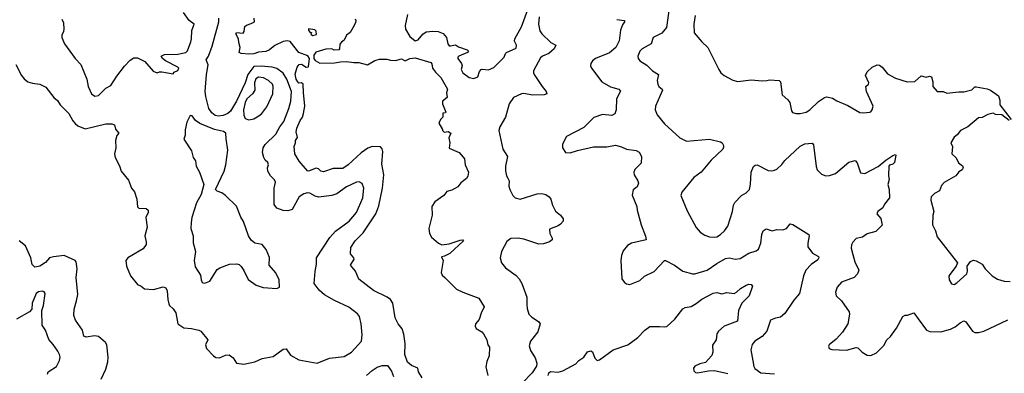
# Model space of a CAD drawing. Extents: x 2133461 to 2293071, y 753526 to 916327.
# Tile 34 of 256: x 2213380 to 2221436, y 802102 to 804992. Entities that reach past the tile are written whole.
import ezdxf

# ---------------------------------------------------------------- set-up
doc = ezdxf.new("R2010")
doc.units = 0

msp = doc.modelspace()

# ---------------------------------------------------------------- linework, layer by layer
at = {"layer": '0CON10XD'}
for points in [[(2218694.4, 805085), (2218672.4, 804927.6), (2218635, 804881.1), (2218563.4, 804846.6), (2218545.7, 804795), (2218472.5, 804755), (2218454, 804735), (2218438.8, 804695), (2218440, 804675), (2218455, 804656.2), (2218510.3, 804620.3), (2218558, 804575), (2218607.5, 804545), (2218596.9, 804495), (2218601.4, 804465), (2218610, 804445), (2218636.2, 804425), (2218640, 804415), (2218582, 804285), (2218579.2, 804255), (2218595.8, 804215), (2218655, 804141.2), (2218780, 804025), (2218835, 803998), (2219025, 804016.7), (2219113.6, 803993.6), (2219127.5, 803985), (2219137.5, 803965), (2219139.3, 803950.7), (2219132.5, 803935), (2219038.8, 803845), (2218956.7, 803745), (2218895, 803702.5), (2218797.3, 803582.7), (2218790, 803555), (2218840.8, 803430.8), (2218915, 803293.8), (2218946.6, 803256.6), (2218985, 803231.9), (2219025, 803217.5), (2219063.7, 803213.7), (2219085, 803218.5), (2219114.4, 803235), (2219148.1, 803265), (2219173.3, 803305), (2219212.2, 803425), (2219219.4, 803475), (2219231.1, 803498.9), (2219285, 803553.8), (2219325, 803576.2), (2219350, 803605), (2219360.6, 803645), (2219365.8, 803745), (2219385, 803792.5), (2219396.4, 803803.6), (2219415, 803806.7), (2219505, 803760), (2219535, 803756.2), (2219555, 803761.2), (2219575, 803771.2), (2219615, 803807.5), (2219640.1, 803839.9), (2219765, 803958.6), (2219805, 803976.9), (2219865, 803982), (2219875, 803970), (2219896.7, 803793.3), (2219906.2, 803765), (2219939.7, 803729.7), (2219975, 803716), (2220005, 803717.5), (2220055, 803736.2), (2220165, 803826.7), (2220215, 803840), (2220231.7, 803821.7), (2220260, 803740), (2220295, 803733.8), (2220405, 803791.2), (2220467.1, 803842.9), (2220525, 803881.2), (2220545, 803890), (2220550, 803885), (2220536.6, 803823.4), (2220525, 803812), (2220496.4, 803803.6), (2220491.2, 803795), (2220488.6, 803715), (2220494.2, 803685), (2220482, 803645), (2220494, 803605), (2220497.5, 803535), (2220456.7, 803485), (2220442.5, 803455), (2220401.2, 803425), (2220393.8, 803405), (2220425.9, 803365.9), (2220437, 803313), (2220385, 803260.8), (2220315, 803242), (2220275, 803213.3), (2220225, 803202.5), (2220197.5, 803175), (2220187, 803153), (2220183.8, 803125), (2220196.1, 803073.9), (2220212.7, 803012.7), (2220246.7, 802945), (2220236, 802915), (2220207.5, 802885), (2220103.2, 802846.8), (2220067.5, 802805), (2220056, 802765), (2220061.2, 802735), (2220103.3, 802695), (2220166.2, 802605), (2220170, 802585), (2220155.8, 802505), (2220111.3, 802438.7), (2220060.4, 802379.6), (2220003.3, 802335), (2219997.5, 802325), (2220002.5, 802305), (2220026.1, 802296.1), (2220145, 802292), (2220225, 802313.8), (2220238.8, 802308.8), (2220272.5, 802275), (2220315, 802250), (2220345, 802246.2), (2220391.2, 802268.8), (2220450.3, 802329.7), (2220473.8, 802375), (2220505, 802403.8), (2220555, 802471.2), (2220605, 802567.5), (2220625, 802577.5), (2220645, 802576), (2220695, 802596.7), (2220731.7, 802548.3), (2220798.8, 802455), (2220825.8, 802444.2), (2220917.9, 802442.1), (2220997.2, 802462.8), (2221035, 802481.4), (2221074.6, 802515.4), (2221105, 802530.6), (2221122.4, 802522.4), (2221175, 802446.2), (2221195, 802436.2), (2221225, 802436), (2221267.5, 802445), (2221465, 802538)], [(2213348, 804625), (2213394.4, 804535), (2213417.4, 804507.4), (2213446.7, 804485), (2213485, 804471.9), (2213545, 804464.3), (2213595, 804440.8), (2213660, 804355), (2213690.3, 804330.3), (2213710, 804295), (2213782, 804225), (2213813.8, 804165), (2213835, 804143.8), (2213854.3, 804124.3), (2213915, 804100), (2214085, 804142), (2214135, 804140), (2214155, 804132.5), (2214165, 804097.5), (2214190, 804065), (2214174.2, 804045), (2214162.5, 804005), (2214165.7, 803945), (2214156, 803895), (2214160.8, 803865), (2214196.9, 803796.9), (2214210.5, 803755), (2214271.1, 803681.1), (2214294.4, 803615), (2214318.6, 803585), (2214337.5, 803525), (2214345, 803461.2), (2214355, 803450.8), (2214415, 803447.8), (2214430, 803435), (2214431.1, 803415), (2214412.5, 803375), (2214423.1, 803295), (2214404.3, 803225), (2214415.8, 803174.2), (2214413.8, 803155), (2214390.5, 803119.5), (2214263.3, 803045), (2214249.2, 803025), (2214255, 802977.5), (2214287.5, 802897.5), (2214345, 802826.7), (2214372.5, 802815), (2214401.2, 802791.2), (2214475, 802785.6), (2214555, 802808), (2214575, 802800), (2214586.6, 802776.6), (2214590.9, 802705), (2214599.7, 802669.7), (2214605.8, 802655), (2214635, 802629.2), (2214657.5, 802595), (2214674.6, 802505), (2214723.1, 802473.1), (2214785, 802468.5), (2214845, 802454.4), (2214860.8, 802445), (2214918.8, 802375), (2214899.2, 802335), (2214908.1, 802305), (2214964.7, 802244.7), (2214985, 802231.9), (2215015, 802228.6), (2215065, 802251.4), (2215095, 802252.5), (2215127.1, 802227.1), (2215155, 802183.8), (2215215, 802177.5), (2215302.5, 802195), (2215365, 802224.2), (2215455, 802240.6), (2215535, 802298.6), (2215560.8, 802300.8), (2215595, 802250.8), (2215665, 802210.8), (2215815, 802185.4), (2215915, 802225.4), (2216035, 802240.6), (2216094.7, 802275.3), (2216176.7, 802365), (2216182.2, 802415), (2216173.3, 802505), (2216158.9, 802565), (2216145, 802589.2), (2216072.8, 802642.8), (2215955, 802695.7), (2215874.5, 802744.5), (2215830.3, 802780.3), (2215790, 802835), (2215796.9, 802935), (2215808.9, 802995), (2215808.6, 803045), (2215917, 803213), (2215965, 803264.6), (2216075.6, 803344.4), (2216134.7, 803415.3), (2216186.9, 803535), (2216195.4, 803615), (2216182.8, 803652.8), (2216157.6, 803667.6), (2216135, 803664.5), (2216055, 803625.4), (2215975, 803569.2), (2215935, 803554.6), (2215825, 803540.5), (2215798.3, 803548.3), (2215755, 803573.3), (2215735, 803575.5), (2215705, 803568.5), (2215667.5, 803545), (2215610.5, 803439.5), (2215575, 803428.8), (2215535, 803433.3), (2215485, 803450.8), (2215462.8, 803482.8), (2215462.9, 803615), (2215473.3, 803665), (2215465, 803684.2), (2215433.3, 803715), (2215408.9, 803755), (2215407.6, 803782.4), (2215415.8, 803805), (2215411.2, 803825), (2215388.8, 803845), (2215378, 803865), (2215365.8, 803905.8), (2215372.2, 803945), (2215388.6, 803971.4), (2215474.5, 804055), (2215507.5, 804115), (2215540.3, 804159.7), (2215581.8, 804265), (2215597.8, 804325), (2215603.2, 804405), (2215565, 804506.9), (2215535.6, 804555.6), (2215485, 804591.8), (2215445.2, 804605.2), (2215355, 804613.3), (2215295, 804609), (2215247.1, 804542.9), (2215224.6, 804475.4), (2215155, 804326.2), (2215105.3, 804245), (2215084.2, 804225.8), (2215045, 804209), (2215005, 804202.2), (2214978.2, 804208.2), (2214950.7, 804230.7), (2214926.6, 804265), (2214901.6, 804365), (2214897.5, 804405), (2214907.2, 804545), (2214923, 804623), (2214906.9, 804665), (2214924.5, 804695), (2214953.5, 804776.5), (2215009.1, 804975), (2215008, 805005)], [(2213723.9, 804996.1), (2213738.8, 804965), (2213740, 804915), (2213738.8, 804895), (2213723.3, 804865), (2213723.3, 804845), (2213746.7, 804795), (2213833.8, 804675), (2213878.8, 804625), (2213928.6, 804505), (2213938.9, 804445), (2213966, 804385), (2213995, 804368.1), (2214025, 804372.2), (2214085, 804432.9), (2214126, 804455), (2214175, 804530), (2214238.7, 804611.3), (2214285, 804662), (2214315, 804680), (2214345, 804679.3), (2214405, 804650), (2214472, 804572), (2214505, 804557.5), (2214523.6, 804566.4), (2214543.8, 804566.2), (2214635, 804550), (2214645, 804562.5), (2214675, 804577.5), (2214683.3, 804595), (2214673.8, 804605), (2214574, 804655), (2214548.8, 804675), (2214536.7, 804695), (2214563.9, 804706.1), (2214675, 804710.7), (2214738, 804725), (2214752.4, 804737.6), (2214779.3, 804810.7), (2214785.6, 804835), (2214787, 804903), (2214806.2, 804955), (2214765.8, 804985.8), (2214719.6, 805049.6)], [(2216673.3, 802065), (2216643, 802113), (2216636.7, 802145), (2216585, 802166.2), (2216552.3, 802192.3), (2216532.5, 802255), (2216534, 802345), (2216522.7, 802422.7), (2216508.8, 802465), (2216475.7, 802505), (2216451.5, 802555), (2216434.2, 802675), (2216415, 802703.8), (2216386.7, 802725), (2216275, 802777.5), (2216155, 802872), (2216127, 802937), (2216087.5, 802985), (2216115.7, 803035), (2216115, 803046.2), (2216087.7, 803077.7), (2216089.4, 803130.6), (2216126, 803185), (2216191.4, 803248.6), (2216294.3, 803405), (2216319.5, 803469.5), (2216349.5, 803615), (2216358.6, 803725), (2216342, 803812), (2216350, 803915), (2216345.4, 803935.4), (2216331.5, 803951.5), (2216265, 803954.5), (2216227.1, 803942.9), (2216175, 803904.2), (2216068, 803805), (2216025, 803774.4), (2215943.9, 803776.1), (2215865, 803749.2), (2215845, 803754), (2215825, 803773.8), (2215805, 803778.8), (2215744.2, 803754.2), (2215735, 803756.7), (2215666, 803836), (2215632, 803895), (2215626.2, 803955), (2215637.5, 803985), (2215637.5, 804005), (2215651.7, 804028.3), (2215642, 804075), (2215648.8, 804105), (2215675, 804167.5), (2215693.9, 804196.1), (2215702, 804225), (2215712, 804285), (2215703, 804397), (2215700, 804465), (2215686.4, 804476.4), (2215665, 804472.5), (2215655, 804483.3), (2215642.9, 804505), (2215634.2, 804545.8), (2215651.2, 804605), (2215666.7, 804625), (2215685, 804627.1), (2215725, 804603.3), (2215743.3, 804606.7), (2215751.5, 804675), (2215737.2, 804697.2), (2215663.8, 804725), (2215592.3, 804812.3), (2215568.1, 804818.1), (2215535, 804813.1), (2215467.9, 804782.1), (2215423.8, 804745), (2215395, 804731.1), (2215335, 804727.8), (2215295, 804713.6), (2215255, 804708.8), (2215192.5, 804715), (2215176.7, 804725), (2215183.3, 804765), (2215172, 804805), (2215171.2, 804835), (2215147.5, 804875), (2215155, 804886.7), (2215207, 804883), (2215216.7, 804895), (2215223.3, 804935), (2215235, 804947.5), (2215275, 804960), (2215300, 804975), (2215297.5, 805005)], [(2216553.1, 805035), (2216534.6, 804945), (2216535.4, 804915), (2216571.2, 804855), (2216615, 804819.6), (2216641.5, 804828.5), (2216677.1, 804872.9), (2216705, 804892.2), (2216759.1, 804899.1), (2216805, 804895.6), (2216845, 804878.6), (2216872.2, 804845), (2216882.9, 804795), (2216895, 804779.4), (2216905, 804776.9), (2216945, 804787.5), (2216969.4, 804769.4), (2217041.2, 804745), (2217051.2, 804735), (2217043.3, 804725), (2216974.2, 804695), (2216964.3, 804685), (2216965.8, 804675), (2216995.7, 804635), (2216999.2, 804615), (2216992.9, 804585), (2217005, 804558), (2217058.8, 804518.8), (2217095, 804512), (2217128.8, 804525), (2217141.9, 804568.1), (2217155, 804583.8), (2217165, 804588), (2217215, 804583.3), (2217259.2, 804600.8), (2217344.2, 804685), (2217354.2, 804715), (2217363.8, 804725), (2217441.7, 804758.3), (2217446.2, 804785), (2217427.5, 804815), (2217430, 804835), (2217486.2, 804933.8), (2217535, 805066.7)], [(2217630, 805015), (2217624.6, 804955), (2217635, 804900), (2217652, 804875), (2217725.6, 804805.6), (2217766.7, 804785), (2217753.8, 804755), (2217708.8, 804715), (2217657.1, 804692.9), (2217640.9, 804679.1), (2217584.5, 804574.5), (2217583.8, 804555), (2217593.6, 804535), (2217654.6, 804444.6), (2217688.8, 804405), (2217693.3, 804386.7), (2217672.3, 804377.7), (2217575, 804375.6), (2217505, 804388.1), (2217485, 804386.5), (2217421.4, 804355), (2217384.5, 804305), (2217354.2, 804195), (2217308, 804115), (2217300, 804085), (2217334.3, 803935), (2217370.8, 803875), (2217354.3, 803795.7), (2217354.3, 803755.7), (2217362.9, 803715), (2217373, 803697), (2217384.3, 803675), (2217382.4, 803632.4), (2217389.4, 803605), (2217414.2, 803555), (2217435, 803536), (2217475, 803525.7), (2217615, 803569.2), (2217651.7, 803571.7), (2217683.9, 803563.9), (2217712.5, 803545), (2217726.7, 803525), (2217740, 803475), (2217765, 803427.5), (2217805, 803394), (2217827.5, 803365), (2217826, 803345), (2217805, 803320), (2217785, 803306.7), (2217715, 803280), (2217717.5, 803245), (2217736.7, 803205), (2217736.1, 803193.9), (2217715, 803176.7), (2217665, 803158.8), (2217628.3, 803158.3), (2217505, 803199.2), (2217455, 803205.7), (2217397.3, 803202.7), (2217365, 803178.8), (2217321.3, 803098.7), (2217312.5, 803045), (2217322, 803005), (2217356.2, 802965), (2217441.7, 802901.7), (2217466, 802875), (2217487.5, 802835), (2217529.4, 802725), (2217529.4, 802665), (2217531.9, 802631.9), (2217546.2, 802585), (2217569.7, 802559.7), (2217626.2, 802525), (2217638.6, 802505), (2217618.9, 802441.1), (2217560, 802365), (2217547.3, 802327.3), (2217558.7, 802288.7), (2217598.7, 802228.7), (2217610.8, 802185), (2217609.2, 802160.8), (2217574.3, 802105.7), (2217495, 802024)], [(2218906.7, 805025), (2218895.8, 804955), (2218898.8, 804885), (2218961.7, 804811.7), (2219011.2, 804765), (2219100, 804585), (2219117.3, 804557.3), (2219145, 804536.2), (2219215, 804498.8), (2219255, 804486.7), (2219365, 804500.8), (2219455, 804493.3), (2219493.6, 804493.6), (2219515, 804500), (2219595, 804493.8), (2219606.2, 804483.8), (2219618.3, 804378.3), (2219665, 804336.2), (2219681.2, 804315), (2219695, 804247.5), (2219704.2, 804234.2), (2219734.1, 804224.1), (2219765, 804224), (2219815, 804235.8), (2219844.5, 804255.5), (2219917, 804323), (2219963.9, 804356.1), (2219985, 804361.2), (2220031.7, 804351.7), (2220065, 804328.8), (2220155, 804290), (2220253, 804233), (2220285, 804230), (2220333.8, 804236.2), (2220345, 804240), (2220356.1, 804253.9), (2220363.8, 804285), (2220308, 804405), (2220303.8, 804445), (2220326.2, 804463.8), (2220328, 804475), (2220301.2, 804535), (2220313.3, 804565), (2220355, 804603.1), (2220395, 804622.2), (2220415, 804620.4), (2220436.9, 804605), (2220480, 804550), (2220545, 804514), (2220642.7, 804482.7), (2220704.2, 804485.8), (2220755, 804533.3), (2220797, 804523), (2220825, 804530), (2220840, 804525), (2220852.5, 804485), (2220851.2, 804445), (2220885.9, 804405.9), (2220935, 804406), (2220965, 804391.2), (2221065, 804402.5), (2221105, 804401.2), (2221171.7, 804418.3), (2221195, 804442.5), (2221205, 804443.3), (2221295, 804426.7), (2221322.5, 804415), (2221388.3, 804368.3), (2221400, 804335), (2221400, 804295), (2221493.3, 804175)], [(2216125, 805000), (2216130, 804985), (2216126.7, 804965), (2216106.7, 804925), (2216082.7, 804887.3), (2216054.2, 804865.8), (2216035, 804823.8), (2216012.3, 804807.7), (2215999.2, 804790.8), (2215996, 804754), (2215990, 804745), (2215954.1, 804744.1), (2215935, 804752.5), (2215885, 804750), (2215802.9, 804727.1), (2215787.9, 804702.1), (2215786.4, 804675), (2215798.7, 804658.7), (2215835, 804637.1), (2215955, 804638), (2216005, 804648.1), (2216055, 804649.4), (2216115, 804640.8), (2216155, 804642), (2216225, 804623.8), (2216285, 804659.2), (2216325, 804670), (2216385, 804668.9), (2216415, 804660), (2216455, 804658), (2216505, 804670.8), (2216535, 804656.7), (2216572.5, 804675), (2216615, 804680.5), (2216745, 804641.2), (2216752.3, 804632.3), (2216758.8, 804595), (2216781.9, 804561.9), (2216825, 804518.8), (2216880, 804425), (2216872.5, 804395), (2216877.5, 804355), (2216840, 804325), (2216840, 804305), (2216867.5, 804235), (2216865, 804230), (2216841.7, 804228.3), (2216842.5, 804195), (2216822.5, 804175), (2216810, 804145), (2216840, 804095), (2216840, 804085), (2216852.5, 804072.5), (2216885, 804077.5), (2216907.5, 804065)], [(2218265, 804994.2), (2218328, 804985), (2218329.2, 804975), (2218311.5, 804948.5), (2218295.4, 804905), (2218285, 804820), (2218256.4, 804765), (2218205, 804721.2), (2218092, 804675), (2218066.2, 804655), (2218054, 804635), (2218051.2, 804615), (2218058.8, 804595), (2218144.2, 804485), (2218215, 804444.2), (2218283.3, 804425), (2218297.1, 804407.1), (2218264.4, 804345), (2218260, 804255), (2218248.8, 804221.2), (2218225, 804209.2), (2218147.3, 804217.3), (2218077.7, 804192.3), (2217995, 804111.2), (2217852.7, 804037.3), (2217820, 803975), (2217822.5, 803945), (2217845, 803907.5), (2217885, 803902.5), (2217945, 803922.5), (2218075, 803952.5), (2218184.1, 803954.1), (2218255, 803965.7), (2218305, 803953.8), (2218345, 803934), (2218425, 803924), (2218449.7, 803909.7), (2218467.3, 803872.7), (2218465, 803820), (2218413.2, 803766.8), (2218404.2, 803745), (2218408, 803725), (2218438.8, 803675), (2218442, 803655), (2218431.2, 803625), (2218399.3, 803600.7), (2218392.3, 803557.7), (2218430.6, 803465), (2218433.1, 803435), (2218464.3, 803315), (2218501.7, 803221.7), (2218505, 803192.5), (2218385, 803166.2), (2218354.2, 803145.8), (2218316.4, 803103.6), (2218303.3, 803065), (2218298.8, 803025), (2218307.5, 802875), (2218327.5, 802845), (2218345, 802833.3), (2218373, 802827), (2218455, 802860), (2218492.5, 802895), (2218572.5, 802935), (2218655, 803022.5), (2218665, 803022.5), (2218737.5, 802985), (2218805, 802936.7), (2218885, 802915.8), (2218905, 802915.8), (2219006.3, 802943.7), (2219085, 803000.6), (2219155, 803038.9), (2219185, 803045.6), (2219235, 803034.4), (2219275, 803040.8), (2219346.6, 803083.4), (2219406.8, 803103.2), (2219425, 803116.7), (2219444.2, 803165.8), (2219451.2, 803235), (2219463.8, 803265), (2219487, 803283), (2219535.9, 803265.9), (2219575, 803278.5), (2219625, 803275.3), (2219655, 803285.5), (2219685, 803324.2), (2219705, 803317.8), (2219836.5, 803235), (2219840, 803225), (2219827.5, 803165), (2219828.9, 803135), (2219867.8, 803085), (2219915, 803057.1), (2219919.4, 803045), (2219911.4, 803028.6), (2219855, 802992.5), (2219812.2, 802945), (2219792.1, 802897.9), (2219761.5, 802755), (2219715, 802699.2), (2219640, 802590), (2219605, 802560.8), (2219565, 802552.5), (2219523.3, 802535), (2219494.1, 802445.9), (2219455, 802403.3), (2219395.8, 802364.2), (2219373.4, 802336.6), (2219362.9, 802295), (2219377.8, 802205), (2219386.4, 802156.4), (2219395, 802140), (2219443.8, 802105), (2219555, 802098.9)], [(2215775, 804862.5), (2215808.3, 804871.7), (2215807, 804897), (2215795, 804910), (2215743.3, 804916.7), (2215743.3, 804905), (2215755, 804890), (2215768.3, 804888.3), (2215763, 804873), (2215775, 804862.5)], [(2215255, 804174.2), (2215295, 804181.4), (2215337.5, 804205), (2215360, 804225), (2215401.2, 804278.8), (2215450, 804385), (2215454.5, 804445), (2215447.3, 804465), (2215415.2, 804495.2), (2215375, 804516.1), (2215335, 804521.1), (2215311.3, 804508.7), (2215301.9, 804475), (2215303.3, 804415), (2215284.8, 804385.2), (2215239.1, 804345), (2215224.7, 804315), (2215210, 804255), (2215212.9, 804212.9), (2215225.7, 804185.7), (2215255, 804174.2)], [(2215485, 802793.8), (2215506.2, 802805), (2215504.2, 802865), (2215475, 802923.8), (2215421.2, 802985), (2215423, 803047), (2215397.5, 803115), (2215365, 803154), (2215305, 803166.2), (2215275, 803190), (2215252, 803225), (2215211.7, 803341.7), (2215188.1, 803378.1), (2215155, 803466.7), (2215065, 803553.8), (2215035, 803576.2), (2214995, 803590), (2214983.3, 803605), (2215052, 803755), (2215067.5, 803805), (2215082.5, 803925), (2215068.3, 804018.3), (2215067.5, 804065), (2215048.3, 804078.3), (2214975, 804093.5), (2214852.5, 804142.5), (2214819.1, 804169.1), (2214790, 804205), (2214775, 804210), (2214746.7, 804155), (2214733, 804093), (2214733, 804047), (2214723.3, 804015), (2214785, 803920), (2214800, 803865), (2214817.3, 803837.3), (2214823.8, 803795), (2214850, 803745), (2214885.7, 803645), (2214865.8, 803564.2), (2214825.8, 803495), (2214788, 803375), (2214782.5, 803335), (2214781.2, 803285), (2214798.8, 803225), (2214799.3, 803169.3), (2214817, 803097), (2214807.5, 803025), (2214815, 802972.5), (2214858, 802905), (2214864, 802865), (2214873.3, 802845), (2214895, 802837.5), (2214935, 802856.2), (2214995, 802950), (2215016.1, 802963.9), (2215096.1, 802993.9), (2215156.1, 802996.1), (2215175, 802990), (2215193.3, 802975), (2215215, 802942.5), (2215248.3, 802868.3), (2215315, 802821.2), (2215372.3, 802802.3), (2215485, 802793.8)], [(2221475, 804168.8), (2221415, 804213.3), (2221365, 804217.5), (2221345, 804227.5), (2221302.7, 804217.3), (2221255, 804192.5), (2221225, 804190), (2221137.5, 804115), (2221077.5, 804085), (2221049.3, 804050.7), (2221025, 804032.5), (2220997.5, 803985), (2221013.3, 803955), (2221007.5, 803895), (2221043, 803863), (2221061.2, 803821.2), (2221095, 803797.5), (2221099.3, 803780.7), (2221092.5, 803765), (2221065, 803747.5), (2221040, 803715), (2220945, 803661.2), (2220923, 803637), (2220907, 803593), (2220865, 803572), (2220838.8, 803545), (2220836.4, 803516.4), (2220858.8, 803425), (2220851.2, 803395), (2220850, 803315), (2220874, 803265), (2220885.9, 803215.9), (2221052.5, 803005), (2221043.6, 802976.4), (2220989.3, 802910.7), (2220983.3, 802895), (2220986, 802865), (2221005, 802832.5), (2221025, 802827.5), (2221048.8, 802841.2), (2221128.8, 802915), (2221136.1, 802936.1), (2221133, 802977), (2221160, 803015), (2221184.1, 803025.9), (2221205, 803022), (2221255, 802993.8), (2221278.8, 802955), (2221337.8, 802897.8), (2221381.2, 802871.2), (2221435, 802853.9), (2221485, 802851.2)], [(2216907.5, 804065), (2216892.5, 804025), (2216900, 803985), (2216893, 803943), (2216975, 803906.7), (2217008.8, 803868.8), (2217018, 803855), (2217025.6, 803805.6), (2217051.5, 803745), (2217046, 803714), (2217035.4, 803694.6), (2216990.3, 803659.7), (2216966, 803625), (2216915, 803598.8), (2216875, 803586.7), (2216851.2, 803555), (2216777.1, 803502.9), (2216752.2, 803465), (2216753.8, 803395), (2216727.5, 803285), (2216732.5, 803245), (2216749.4, 803215), (2216806.4, 803166.4), (2216835, 803152.5), (2216895, 803160), (2216985, 803190), (2217005, 803192.5), (2217012.5, 803185), (2216898.9, 803081.1), (2216855, 803058.8), (2216832.5, 803055), (2216843.8, 803023.8), (2216828.6, 802925), (2216836, 802905), (2216858.6, 802885), (2216955, 802789.2), (2217004.5, 802764.5), (2217135.5, 802715.5), (2217179.2, 802645), (2217155.4, 802594.6), (2217139.5, 802540.5), (2217110.5, 802505), (2217106.8, 802486.8), (2217115, 802469.2), (2217160.3, 802440.3), (2217174.4, 802424.4), (2217201.2, 802375), (2217211.2, 802335), (2217223.3, 802315), (2217222.2, 802245), (2217202.4, 802197.6), (2217193.7, 802155), (2217210.8, 802085)], [(2214045.4, 802054.6), (2214084.4, 802135), (2214101.2, 802195), (2214104.5, 802235), (2214091.8, 802335), (2214081.5, 802355), (2214025, 802402), (2213992.7, 802407.3), (2213925, 802397.8), (2213904.2, 802405), (2213895, 802453.3), (2213836.5, 802535), (2213822.7, 802575), (2213825.6, 802625), (2213845.6, 802694.4), (2213856, 802745), (2213842.5, 802885), (2213850, 802955), (2213842.6, 803012.6), (2213832.5, 803025), (2213745, 803064.6), (2213657.5, 803055), (2213625, 803044.3), (2213591.7, 803008.3), (2213545, 802978.1), (2213505, 802968), (2213482.3, 802992.3), (2213470.8, 803045), (2213427.8, 803145), (2213375.8, 803185.8)], [(2217703.3, 802085), (2217710, 802105), (2217722.3, 802117.7), (2217785, 802110), (2217825, 802122.5), (2217929.5, 802180.5), (2217955, 802207.5), (2217996, 802234), (2218025, 802276.7), (2218053.6, 802286.4), (2218067.7, 802277.7), (2218086.1, 802226.1), (2218105, 802207.5), (2218125, 802211.2), (2218235, 802294.2), (2218355.5, 802334.5), (2218436.6, 802393.4), (2218494.7, 802455.3), (2218536.4, 802483.6), (2218615, 802485.6), (2218655, 802480.5), (2218675.3, 802484.7), (2218741.5, 802545), (2218805, 802630), (2218825, 802639.4), (2218875, 802648.1), (2218915, 802671.1), (2218961.4, 802708.6), (2219055, 802756.7), (2219085, 802763.1), (2219125, 802750.8), (2219165, 802761.4), (2219225, 802754), (2219245.6, 802764.4), (2219278, 802795), (2219325, 802822), (2219345, 802829.2), (2219365, 802828), (2219376.2, 802815), (2219349.2, 802735), (2219289.6, 802675), (2219261.8, 802615), (2219252.2, 802527.8), (2219145, 802486.2), (2219097.1, 802445), (2219083.8, 802425), (2219078, 802375), (2219047.7, 802332.3), (2219052, 802275), (2219042.3, 802247.7), (2218990.7, 802189.3), (2218945, 802180), (2218905, 802160.8), (2218894.2, 802145), (2218895, 802122.5), (2218908.8, 802108.8), (2218925, 802105.8), (2219017, 802123), (2219065.6, 802124.4), (2219175, 802099.6)], [(2213608, 802095), (2213613.3, 802115), (2213682.1, 802157.9), (2213704.4, 802205.6), (2213710, 802235), (2213706.7, 802255), (2213691.7, 802281.7), (2213655, 802338), (2213619.1, 802379.1), (2213590, 802455), (2213564.2, 802495), (2213560.6, 802615), (2213575.6, 802655), (2213589.2, 802755), (2213578.9, 802768.9), (2213562.9, 802772.9), (2213535, 802767.5), (2213515, 802754.2), (2213481.9, 802675), (2213478, 802625), (2213461.2, 802605), (2213355, 802544.3)], [(2216217.5, 802085), (2216263.3, 802125), (2216305, 802151.2), (2216345, 802166), (2216390, 802165), (2216420.7, 802120.7), (2216437.5, 802075)]]:
    msp.add_lwpolyline(points, dxfattribs=at)

doc.saveas('drawing.dxf')
